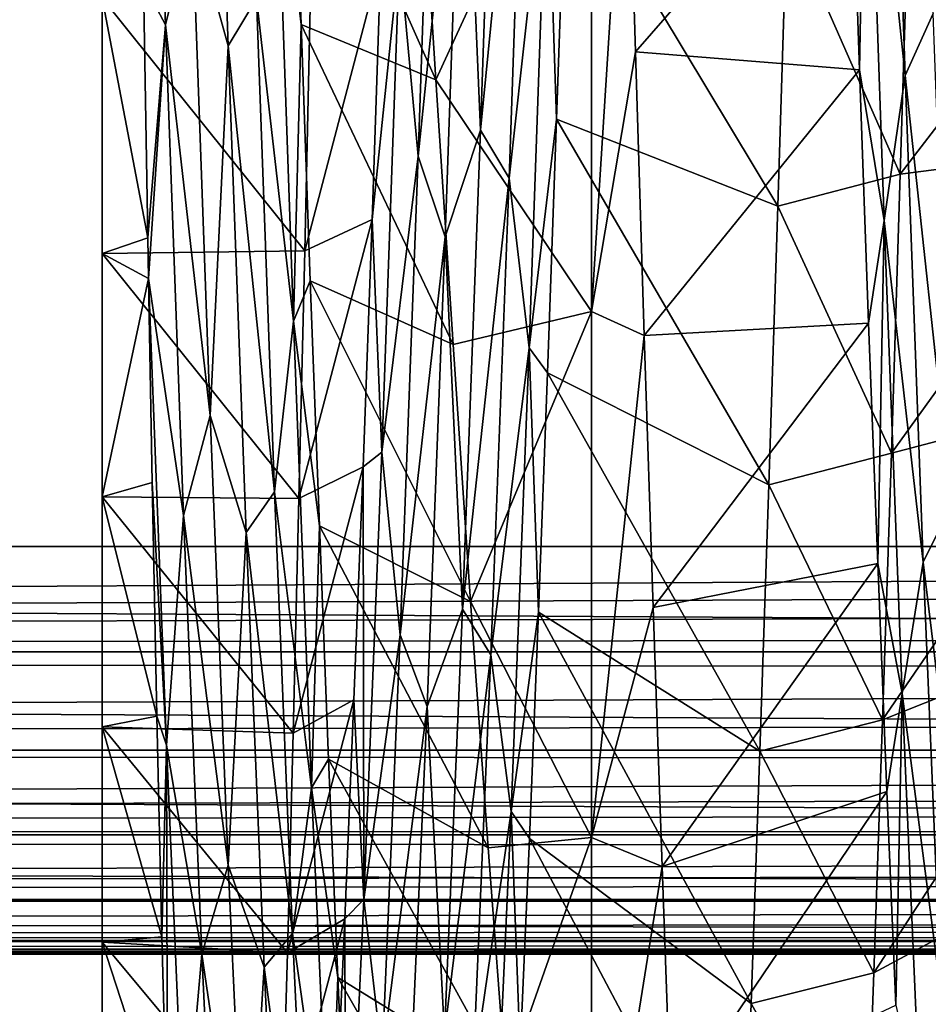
# Model space of a CAD drawing. Header units: metres. Extents: x -71 to 30, y -21 to 69.
# Tile 6 of 111: x -41.2 to -38.97, y -6.62 to -4.21. Entities that reach past the tile are written whole.
import ezdxf

# ---------------------------------------------------------------- set-up
doc = ezdxf.new("R2010")
doc.units = ezdxf.units.M
doc.layers.add('solid_DUSCHE_AUFPUTZ_EU_ASM_SW0003', color=7, linetype='CONTINUOUS')

msp = doc.modelspace()

# ---------------------------------------------------------------- linework, layer by layer
at = {"layer": 'solid_DUSCHE_AUFPUTZ_EU_ASM_SW0003'}
for points in [[(-70, -5.5, -211.350006), (-70, 5.5, -211.350006), (-24.530594, 5.5, -211.350006)], [(-24.530594, -5.5, -211.350006), (-70, -5.5, -211.350006), (-24.530594, 5.5, -211.350006)], [(-23.874672, -5.5, -203.350006), (-24.33264, -2.85879, -203.350006), (-70, 5.5, -203.350006)], [(-70, -5.5, -203.350006), (-23.874672, -5.5, -203.350006), (-70, 5.5, -203.350006)], [(-40.888866, -2.916329, -52.25703), (-40.898903, -4.117827, -52.7159), (-40.844612, -4.220355, -52.805107)], [(-40.888866, -2.916329, -52.25703), (-40.844612, -4.220355, -52.805107), (-40.779762, -3.952524, -52.700157)], [(-40.73558, -2.975911, -52.303127), (-40.779762, -3.952524, -52.700157), (-40.691353, -4.271477, -52.859413)], [(-40.73558, -2.975911, -52.303127), (-40.691353, -4.271477, -52.859413), (-40.622017, -4.155239, -52.771969)], [(-39.074463, -3.049364, -52.302235), (-39.1259, -3.429796, -52.396366), (-39.030209, -4.344532, -52.871723)], [(-39.074463, -3.049364, -52.302235), (-39.030209, -4.344532, -52.871723), (-38.961361, -4.192259, -52.819912)], [(-40.072136, -4.478426, -69.027588), (-40.114494, -3.475658, -69.509262), (-40.027905, -3.197544, -69.617691)], [(-40.072136, -4.478426, -69.027588), (-40.027905, -3.197544, -69.617691), (-39.95784, -3.318525, -69.598198)], [(-40.22506, -4.542579, -69.019867), (-40.270432, -4.046667, -69.331299), (-40.180805, -3.261387, -69.620064)], [(-40.22506, -4.542579, -69.019867), (-40.180805, -3.261387, -69.620064), (-40.114494, -3.475658, -69.509262)], [(-40.072136, -4.478426, -69.027588), (-39.95784, -3.318525, -69.598198), (-40.002117, -4.596415, -68.989189)], [(-40.002117, -4.596415, -68.989189), (-39.95784, -3.318525, -69.598198), (-39.908382, -3.754449, -69.466827)], [(-39.1259, -3.429796, -52.396366), (-39.164516, -3.681319, -52.43343), (-39.142361, -4.330502, -52.742393)], [(-39.081882, -4.699896, -53.018658), (-39.1259, -3.429796, -52.396366), (-39.142361, -4.330502, -52.742393)], [(-39.030209, -4.344532, -52.871723), (-39.1259, -3.429796, -52.396366), (-39.081882, -4.699896, -53.018658)], [(-40.22506, -4.542579, -69.019867), (-40.114494, -3.475658, -69.509262), (-40.158848, -4.740136, -68.876259)], [(-40.072136, -4.478426, -69.027588), (-40.158848, -4.740136, -68.876259), (-40.114494, -3.475658, -69.509262)], [(-40.223431, -3.694617, -51.78661), (-40.181629, -4.354837, -52.033184), (-39.799999, -3.525007, -51.268772)], [(-40.181629, -4.354837, -52.033184), (-39.799999, -4.92335, -51.895985), (-39.799999, -3.525007, -51.268772)], [(-39.713932, -3.566636, -51.283951), (-39.799999, -3.525007, -51.268772), (-39.799999, -4.92335, -51.895985)], [(-40.57531, -3.684474, -52.501545), (-40.511799, -4.218987, -52.684357), (-40.533978, -3.562353, -52.383041)], [(-40.533978, -3.562353, -52.383041), (-40.181629, -4.354837, -52.033184), (-40.223431, -3.694617, -51.78661)], [(-40.533978, -3.562353, -52.383041), (-40.511799, -4.218987, -52.684357), (-40.181629, -4.354837, -52.033184)], [(-39.713932, -3.566636, -51.283951), (-39.799999, -4.92335, -51.895985), (-39.692219, -4.286346, -51.579292)], [(-39.713932, -3.566636, -51.283951), (-39.692219, -4.286346, -51.579292), (-39.164516, -3.681319, -52.43343)], [(-40.622017, -4.155239, -52.771969), (-40.530849, -4.947082, -53.1684), (-40.57531, -3.684474, -52.501545)], [(-40.57531, -3.684474, -52.501545), (-40.530849, -4.947082, -53.1684), (-40.511799, -4.218987, -52.684357)], [(-39.692219, -4.286346, -51.579292), (-39.142361, -4.330502, -52.742393), (-39.164516, -3.681319, -52.43343)], [(-40.002117, -4.596415, -68.989189), (-39.908382, -3.754449, -69.466827), (-39.952843, -5.012177, -68.789909)], [(-39.952843, -5.012177, -68.789909), (-39.908382, -3.754449, -69.466827), (-39.885536, -4.451226, -69.193275)], [(-39.908382, -3.754449, -69.466827), (-39.862923, -3.799885, -69.514565), (-39.885536, -4.451226, -69.193275)], [(-39.885536, -4.451226, -69.193275), (-39.862923, -3.799885, -69.514565), (-39.342735, -4.664794, -70.239166)], [(-39.862923, -3.799885, -69.514565), (-39.320686, -3.954452, -70.564766), (-39.342735, -4.664794, -70.239166)], [(-39.320686, -3.954452, -70.564766), (-39.020439, -3.876884, -70.596474), (-39.042377, -4.586743, -70.27816)], [(-39.042377, -4.586743, -70.27816), (-39.020439, -3.876884, -70.596474), (-38.49955, -3.878958, -69.479408)], [(-39.042377, -4.586743, -70.27816), (-38.49955, -3.878958, -69.479408), (-38.521667, -4.519632, -69.155838)], [(-40.844612, -4.220355, -52.805107), (-40.735413, -5.178149, -53.404369), (-40.779762, -3.952524, -52.700157)], [(-40.691353, -4.271477, -52.859413), (-40.779762, -3.952524, -52.700157), (-40.735413, -5.178149, -53.404369)], [(-39.342735, -4.664794, -70.239166), (-39.320686, -3.954452, -70.564766), (-39.042377, -4.586743, -70.27816)], [(-40.270432, -4.046667, -69.331299), (-40.338245, -4.697979, -69.054199), (-40.316296, -4.063402, -69.392128)], [(-40.270432, -4.046667, -69.331299), (-40.314453, -5.268371, -68.619308), (-40.338245, -4.697979, -69.054199)], [(-40.22506, -4.542579, -69.019867), (-40.314453, -5.268371, -68.619308), (-40.270432, -4.046667, -69.331299)], [(-40.316296, -4.063402, -69.392128), (-40.503281, -4.774617, -69.382256), (-40.489029, -4.137918, -69.72995)], [(-40.316296, -4.063402, -69.392128), (-40.338245, -4.697979, -69.054199), (-40.503281, -4.774617, -69.382256)], [(-40.888439, -4.74252, -53.044811), (-40.898903, -4.117827, -52.7159), (-41, -4.153935, -52.847252)], [(-40.844612, -4.220355, -52.805107), (-40.898903, -4.117827, -52.7159), (-40.888439, -4.74252, -53.044811)], [(-40.503281, -4.774617, -69.382256), (-41, -4.153935, -69.152748), (-40.489029, -4.137918, -69.72995)], [(-41, -4.153935, -52.847252), (-41, -4.153935, -69.152748), (-41, -4.780906, -68.801628)], [(-40.503281, -4.774617, -69.382256), (-41, -4.780906, -68.801628), (-41, -4.153935, -69.152748)], [(-41, -4.780906, -53.198368), (-41, -4.153935, -52.847252), (-41, -4.780906, -68.801628)], [(-40.888439, -4.74252, -53.044811), (-41, -4.153935, -52.847252), (-41, -4.780906, -53.198368)], [(-40.691353, -4.271477, -52.859413), (-40.57774, -5.365361, -53.505394), (-40.622017, -4.155239, -52.771969)], [(-40.622017, -4.155239, -52.771969), (-40.57774, -5.365361, -53.505394), (-40.530849, -4.947082, -53.1684)], [(-39.030209, -4.344532, -52.871723), (-38.917011, -5.397876, -53.558613), (-38.961361, -4.192259, -52.819912)], [(-40.844612, -4.220355, -52.805107), (-40.888439, -4.74252, -53.044811), (-40.886692, -4.842286, -53.103092)], [(-40.844612, -4.220355, -52.805107), (-40.886692, -4.842286, -53.103092), (-40.800358, -5.423933, -53.547752)], [(-40.844612, -4.220355, -52.805107), (-40.800358, -5.423933, -53.547752), (-40.735413, -5.178149, -53.404369)], [(-40.530849, -4.947082, -53.1684), (-40.489731, -4.848073, -53.034481), (-40.511799, -4.218987, -52.684357)], [(-40.511799, -4.218987, -52.684357), (-40.139431, -5.004061, -52.329887), (-40.181629, -4.354837, -52.033184)], [(-40.511799, -4.218987, -52.684357), (-40.489731, -4.848073, -53.034481), (-40.139431, -5.004061, -52.329887)], [(-40.691353, -4.271477, -52.859413), (-40.735413, -5.178149, -53.404369), (-40.647121, -5.465478, -53.608887)], [(-40.691353, -4.271477, -52.859413), (-40.647121, -5.465478, -53.608887), (-40.57774, -5.365361, -53.505394)], [(-39.692219, -4.286346, -51.579292), (-39.799999, -4.92335, -51.895985), (-39.670292, -4.981843, -51.92786)], [(-39.692219, -4.286346, -51.579292), (-39.670292, -4.981843, -51.92786), (-39.142361, -4.330502, -52.742393)], [(-39.670292, -4.981843, -51.92786), (-39.120087, -4.952083, -53.099113), (-39.142361, -4.330502, -52.742393)], [(-39.081882, -4.699896, -53.018658), (-39.142361, -4.330502, -52.742393), (-39.120087, -4.952083, -53.099113)], [(-39.030209, -4.344532, -52.871723), (-39.081882, -4.699896, -53.018658), (-38.985954, -5.537886, -53.63121)], [(-39.030209, -4.344532, -52.871723), (-38.985954, -5.537886, -53.63121), (-38.917011, -5.397876, -53.558613)], [(-40.181629, -4.354837, -52.033184), (-40.139431, -5.004061, -52.329887), (-39.799999, -4.92335, -51.895985)], [(-39.952843, -5.012177, -68.789909), (-39.885536, -4.451226, -69.193275), (-39.908012, -5.073648, -68.823616)], [(-39.908012, -5.073648, -68.823616), (-39.885536, -4.451226, -69.193275), (-39.364868, -5.348543, -69.860901)], [(-39.885536, -4.451226, -69.193275), (-39.342735, -4.664794, -70.239166), (-39.364868, -5.348543, -69.860901)], [(-40.116364, -5.653779, -68.249146), (-40.158848, -4.740136, -68.876259), (-40.072136, -4.478426, -69.027588)], [(-40.116364, -5.653779, -68.249146), (-40.072136, -4.478426, -69.027588), (-40.002117, -4.596415, -68.989189)], [(-39.064209, -5.270689, -69.907433), (-38.521667, -4.519632, -69.155838), (-38.544121, -5.134195, -68.783386)], [(-39.064209, -5.270689, -69.907433), (-39.042377, -4.586743, -70.27816), (-38.521667, -4.519632, -69.155838)], [(-40.269314, -5.716534, -68.231178), (-40.314453, -5.268371, -68.619308), (-40.22506, -4.542579, -69.019867)], [(-40.269314, -5.716534, -68.231178), (-40.22506, -4.542579, -69.019867), (-40.158848, -4.740136, -68.876259)], [(-39.342735, -4.664794, -70.239166), (-39.042377, -4.586743, -70.27816), (-39.064209, -5.270689, -69.907433)], [(-40.116364, -5.653779, -68.249146), (-40.002117, -4.596415, -68.989189), (-40.046398, -5.765591, -68.192062)], [(-40.046398, -5.765591, -68.192062), (-40.002117, -4.596415, -68.989189), (-39.952843, -5.012177, -68.789909)], [(-39.364868, -5.348543, -69.860901), (-39.342735, -4.664794, -70.239166), (-39.064209, -5.270689, -69.907433)], [(-40.338245, -4.697979, -69.054199), (-40.517391, -5.382392, -68.988556), (-40.503281, -4.774617, -69.382256)], [(-40.338245, -4.697979, -69.054199), (-40.360256, -5.304006, -68.66906), (-40.517391, -5.382392, -68.988556)], [(-40.314453, -5.268371, -68.619308), (-40.360256, -5.304006, -68.66906), (-40.338245, -4.697979, -69.054199)], [(-39.081882, -4.699896, -53.018658), (-39.120087, -4.952083, -53.099113), (-39.09774, -5.541748, -53.500771)], [(-39.037861, -5.860576, -53.826057), (-39.081882, -4.699896, -53.018658), (-39.09774, -5.541748, -53.500771)], [(-38.985954, -5.537886, -53.63121), (-39.081882, -4.699896, -53.018658), (-39.037861, -5.860576, -53.826057)], [(-40.886692, -4.842286, -53.103092), (-40.888439, -4.74252, -53.044811), (-41, -4.780906, -53.198368)], [(-40.269314, -5.716534, -68.231178), (-40.158848, -4.740136, -68.876259), (-40.203197, -5.891884, -68.056747)], [(-40.116364, -5.653779, -68.249146), (-40.203197, -5.891884, -68.056747), (-40.158848, -4.740136, -68.876259)], [(-40.517391, -5.382392, -68.988556), (-41, -4.780906, -68.801628), (-40.503281, -4.774617, -69.382256)], [(-41, -4.780906, -53.198368), (-41, -4.780906, -68.801628), (-41, -5.378325, -68.402435)], [(-40.517391, -5.382392, -68.988556), (-41, -5.378325, -68.402435), (-41, -4.780906, -68.801628)], [(-41, -5.378325, -53.597569), (-41, -4.780906, -53.198368), (-41, -5.378325, -68.402435)], [(-40.886692, -4.842286, -53.103092), (-41, -4.780906, -53.198368), (-41, -5.378325, -53.597569)], [(-40.877605, -5.343071, -53.421814), (-40.886692, -4.842286, -53.103092), (-41, -5.378325, -53.597569)], [(-40.842697, -5.987246, -53.933258), (-40.886692, -4.842286, -53.103092), (-40.877605, -5.343071, -53.421814)], [(-40.800358, -5.423933, -53.547752), (-40.886692, -4.842286, -53.103092), (-40.842697, -5.987246, -53.933258)], [(-40.530849, -4.947082, -53.1684), (-40.467461, -5.449445, -53.433617), (-40.489731, -4.848073, -53.034481)], [(-40.489731, -4.848073, -53.034481), (-40.096451, -5.634791, -52.673958), (-40.139431, -5.004061, -52.329887)], [(-40.489731, -4.848073, -53.034481), (-40.467461, -5.449445, -53.433617), (-40.096451, -5.634791, -52.673958)], [(-40.139431, -5.004061, -52.329887), (-40.096451, -5.634791, -52.673958), (-39.799999, -4.92335, -51.895985)], [(-40.096451, -5.634791, -52.673958), (-39.799999, -6.213963, -52.722973), (-39.799999, -4.92335, -51.895985)], [(-39.670292, -4.981843, -51.92786), (-39.799999, -4.92335, -51.895985), (-39.799999, -6.213963, -52.722973)], [(-40.57774, -5.365361, -53.505394), (-40.486385, -6.091436, -54.022995), (-40.530849, -4.947082, -53.1684)], [(-40.530849, -4.947082, -53.1684), (-40.486385, -6.091436, -54.022995), (-40.467461, -5.449445, -53.433617)], [(-39.670292, -4.981843, -51.92786), (-39.648415, -5.649184, -52.327675), (-39.120087, -4.952083, -53.099113)], [(-39.648415, -5.649184, -52.327675), (-39.09774, -5.541748, -53.500771), (-39.120087, -4.952083, -53.099113)], [(-39.670292, -4.981843, -51.92786), (-39.799999, -6.213963, -52.722973), (-39.648415, -5.649184, -52.327675)], [(-40.046398, -5.765591, -68.192062), (-39.952843, -5.012177, -68.789909), (-39.997307, -6.149774, -67.926956)], [(-39.997307, -6.149774, -67.926956), (-39.952843, -5.012177, -68.789909), (-39.930088, -5.661153, -68.409729)], [(-39.952843, -5.012177, -68.789909), (-39.908012, -5.073648, -68.823616), (-39.930088, -5.661153, -68.409729)], [(-39.930088, -5.661153, -68.409729), (-39.908012, -5.073648, -68.823616), (-39.386772, -6.001798, -69.432137)], [(-39.908012, -5.073648, -68.823616), (-39.364868, -5.348543, -69.860901), (-39.386772, -6.001798, -69.432137)], [(-39.085773, -5.924855, -69.486374), (-38.544121, -5.134195, -68.783386), (-38.566647, -5.718144, -68.365067)], [(-39.085773, -5.924855, -69.486374), (-39.064209, -5.270689, -69.907433), (-38.544121, -5.134195, -68.783386)], [(-40.800358, -5.423933, -53.547752), (-40.691059, -6.281131, -54.289185), (-40.735413, -5.178149, -53.404369)], [(-40.647121, -5.465478, -53.608887), (-40.735413, -5.178149, -53.404369), (-40.691059, -6.281131, -54.289185)], [(-40.314453, -5.268371, -68.619308), (-40.358471, -6.366054, -67.72834), (-40.360256, -5.304006, -68.66906)], [(-40.269314, -5.716534, -68.231178), (-40.358471, -6.366054, -67.72834), (-40.314453, -5.268371, -68.619308)], [(-39.364868, -5.348543, -69.860901), (-39.064209, -5.270689, -69.907433), (-39.085773, -5.924855, -69.486374)], [(-40.360256, -5.304006, -68.66906), (-40.531448, -5.957274, -68.551651), (-40.517391, -5.382392, -68.988556)], [(-40.360256, -5.304006, -68.66906), (-40.382469, -5.876185, -68.24025), (-40.531448, -5.957274, -68.551651)], [(-40.358471, -6.366054, -67.72834), (-40.382469, -5.876185, -68.24025), (-40.360256, -5.304006, -68.66906)], [(-40.866039, -5.916188, -53.845238), (-40.877605, -5.343071, -53.421814), (-41, -5.378325, -53.597569)], [(-40.842697, -5.987246, -53.933258), (-40.877605, -5.343071, -53.421814), (-40.866039, -5.916188, -53.845238)], [(-39.386772, -6.001798, -69.432137), (-39.364868, -5.348543, -69.860901), (-39.085773, -5.924855, -69.486374)], [(-41, -5.378325, -53.597569), (-41, -5.378325, -68.402435), (-41, -5.942503, -67.957649)], [(-40.531448, -5.957274, -68.551651), (-41, -5.942503, -67.957649), (-41, -5.378325, -68.402435)], [(-41, -5.942503, -54.042347), (-41, -5.378325, -53.597569), (-41, -5.942503, -67.957649)], [(-40.531448, -5.957274, -68.551651), (-41, -5.378325, -68.402435), (-40.517391, -5.382392, -68.988556)], [(-40.866039, -5.916188, -53.845238), (-41, -5.378325, -53.597569), (-41, -5.942503, -54.042347)], [(-40.647121, -5.465478, -53.608887), (-40.533459, -6.449169, -54.415985), (-40.57774, -5.365361, -53.505394)], [(-40.57774, -5.365361, -53.505394), (-40.533459, -6.449169, -54.415985), (-40.486385, -6.091436, -54.022995)], [(-38.985954, -5.537886, -53.63121), (-38.872662, -6.474667, -54.474373), (-38.917011, -5.397876, -53.558613)], [(-40.800358, -5.423933, -53.547752), (-40.842697, -5.987246, -53.933258), (-40.756104, -6.500077, -54.466198)], [(-40.800358, -5.423933, -53.547752), (-40.756104, -6.500077, -54.466198), (-40.691059, -6.281131, -54.289185)], [(-40.486385, -6.091436, -54.022995), (-40.444866, -6.02127, -53.880783), (-40.467461, -5.449445, -53.433617)], [(-40.467461, -5.449445, -53.433617), (-40.053059, -6.239346, -53.061562), (-40.096451, -5.634791, -52.673958)], [(-40.467461, -5.449445, -53.433617), (-40.444866, -6.02127, -53.880783), (-40.053059, -6.239346, -53.061562)], [(-40.647121, -5.465478, -53.608887), (-40.691059, -6.281131, -54.289185), (-40.602894, -6.531314, -54.532372)], [(-40.647121, -5.465478, -53.608887), (-40.602894, -6.531314, -54.532372), (-40.533459, -6.449169, -54.415985)], [(-24.530594, -5.757807, -211.316193), (-70, -5.5, -211.350006), (-24.530594, -5.5, -211.350006)], [(-70, -5.758819, -211.315933), (-70, -5.5, -211.350006), (-24.530594, -5.757807, -211.316193)], [(-70, -5.758819, -203.384079), (-23.874672, -5.5, -203.350006), (-70, -5.5, -203.350006)], [(-70, -5.758819, -203.384079), (-23.820026, -5.565619, -203.352158), (-23.874672, -5.5, -203.350006)], [(-39.648415, -5.649184, -52.327675), (-39.626869, -6.284608, -52.776485), (-39.09774, -5.541748, -53.500771)], [(-39.626869, -6.284608, -52.776485), (-39.07547, -6.100744, -53.948204), (-39.09774, -5.541748, -53.500771)], [(-39.037861, -5.860576, -53.826057), (-39.09774, -5.541748, -53.500771), (-39.07547, -6.100744, -53.948204)], [(-38.985954, -5.537886, -53.63121), (-39.037861, -5.860576, -53.826057), (-38.941704, -6.599531, -54.565563)], [(-38.985954, -5.537886, -53.63121), (-38.941704, -6.599531, -54.565563), (-38.872662, -6.474667, -54.474373)], [(-70, -5.758819, -203.384079), (-23.785114, -5.636535, -203.35936), (-23.820026, -5.565619, -203.352158)], [(-70, -5.758819, -203.384079), (-23.767193, -5.716993, -203.373825), (-23.785114, -5.636535, -203.35936)], [(-40.096451, -5.634791, -52.673958), (-40.053059, -6.239346, -53.061562), (-39.799999, -6.213963, -52.722973)], [(-39.648415, -5.649184, -52.327675), (-39.799999, -6.213963, -52.722973), (-39.626869, -6.284608, -52.776485)], [(-40.160595, -6.694935, -67.298447), (-40.203197, -5.891884, -68.056747), (-40.116364, -5.653779, -68.249146)], [(-40.160595, -6.694935, -67.298447), (-40.116364, -5.653779, -68.249146), (-40.046398, -5.765591, -68.192062)], [(-39.997307, -6.149774, -67.926956), (-39.930088, -5.661153, -68.409729), (-39.95219, -6.216383, -67.949997)], [(-39.95219, -6.216383, -67.949997), (-39.930088, -5.661153, -68.409729), (-39.408215, -6.620844, -68.955307)], [(-39.930088, -5.661153, -68.409729), (-39.386772, -6.001798, -69.432137), (-39.408215, -6.620844, -68.955307)], [(-70, -5.758819, -203.384079), (-23.767036, -5.810706, -203.39949), (-23.767193, -5.716993, -203.373825)], [(-40.313568, -6.754725, -67.270493), (-40.358471, -6.366054, -67.72834), (-40.269314, -5.716534, -68.231178)], [(-40.313568, -6.754725, -67.270493), (-40.269314, -5.716534, -68.231178), (-40.203197, -5.891884, -68.056747)], [(-39.107155, -6.545545, -69.01738), (-38.566647, -5.718144, -68.365067), (-38.588947, -6.267013, -67.904274)], [(-39.107155, -6.545545, -69.01738), (-39.085773, -5.924855, -69.486374), (-38.566647, -5.718144, -68.365067)], [(-70, -5.758819, -211.315933), (-24.530594, -5.757807, -211.316193), (-24.530594, -5.99932, -211.216415)], [(-70, -6, -203.483978), (-23.767036, -5.810706, -203.39949), (-70, -5.758819, -203.384079)], [(-70, -6.000226, -211.215897), (-70, -5.758819, -211.315933), (-24.530594, -5.99932, -211.216415)], [(-40.160595, -6.694935, -67.298447), (-40.046398, -5.765591, -68.192062), (-40.090675, -6.797767, -67.223724)], [(-40.090675, -6.797767, -67.223724), (-40.046398, -5.765591, -68.192062), (-39.997307, -6.149774, -67.926956)], [(-70, -6, -203.483978), (-23.7864, -5.915083, -203.440216), (-23.767036, -5.810706, -203.39949)], [(-39.037861, -5.860576, -53.826057), (-39.07547, -6.100744, -53.948204), (-39.053463, -6.624799, -54.43848)], [(-38.993839, -6.883298, -54.802326), (-39.037861, -5.860576, -53.826057), (-39.053463, -6.624799, -54.43848)], [(-38.941704, -6.599531, -54.565563), (-39.037861, -5.860576, -53.826057), (-38.993839, -6.883298, -54.802326)], [(-40.382469, -5.876185, -68.24025), (-40.545601, -6.496251, -68.07412), (-40.531448, -5.957274, -68.551651)], [(-40.382469, -5.876185, -68.24025), (-40.404781, -6.412998, -67.769058), (-40.545601, -6.496251, -68.07412)], [(-40.358471, -6.366054, -67.72834), (-40.404781, -6.412998, -67.769058), (-40.382469, -5.876185, -68.24025)], [(-40.313568, -6.754725, -67.270493), (-40.203197, -5.891884, -68.056747), (-40.247547, -6.903458, -67.068893)], [(-40.160595, -6.694935, -67.298447), (-40.247547, -6.903458, -67.068893), (-40.203197, -5.891884, -68.056747)], [(-70, -6, -203.483978), (-23.825651, -6.026632, -203.499908), (-23.7864, -5.915083, -203.440216)], [(-40.853539, -6.457371, -54.31221), (-40.866039, -5.916188, -53.845238), (-41, -5.942503, -54.042347)], [(-40.842697, -5.987246, -53.933258), (-40.866039, -5.916188, -53.845238), (-40.853539, -6.457371, -54.31221)], [(-39.386772, -6.001798, -69.432137), (-39.085773, -5.924855, -69.486374), (-39.107155, -6.545545, -69.01738)], [(-41, -5.942503, -54.042347), (-41, -5.942503, -67.957649), (-41, -6.470016, -67.470016)], [(-40.545601, -6.496251, -68.07412), (-41, -6.470016, -67.470016), (-41, -5.942503, -67.957649)], [(-41, -6.470016, -54.529984), (-41, -5.942503, -54.042347), (-41, -6.470016, -67.470016)], [(-40.545601, -6.496251, -68.07412), (-41, -5.942503, -67.957649), (-40.531448, -5.957274, -68.551651)], [(-40.853539, -6.457371, -54.31221), (-41, -5.942503, -54.042347), (-41, -6.470016, -54.529984)], [(-40.842697, -5.987246, -53.933258), (-40.853539, -6.457371, -54.31221), (-40.84, -6.962251, -54.81913)], [(-40.798676, -6.99359, -54.927074), (-40.842697, -5.987246, -53.933258), (-40.84, -6.962251, -54.81913)], [(-40.756104, -6.500077, -54.466198), (-40.842697, -5.987246, -53.933258), (-40.798676, -6.99359, -54.927074)], [(-70, -6.000226, -211.215897), (-24.530594, -5.99932, -211.216415), (-24.530594, -6.206737, -211.05748)], [(-70, -6.207107, -203.642899), (-23.825651, -6.026632, -203.499908), (-70, -6, -203.483978)], [(-70, -6.207477, -211.056732), (-70, -6.000226, -211.215897), (-24.530594, -6.206737, -211.05748)], [(-39.408215, -6.620844, -68.955307), (-39.386772, -6.001798, -69.432137), (-39.107155, -6.545545, -69.01738)], [(-70, -6.207107, -203.642899), (-23.853058, -6.084263, -203.538437), (-23.825651, -6.026632, -203.499908)], [(-40.486385, -6.091436, -54.022995), (-40.422234, -6.55745, -54.371586), (-40.444866, -6.02127, -53.880783)], [(-40.444866, -6.02127, -53.880783), (-40.009972, -6.811754, -53.488663), (-40.053059, -6.239346, -53.061562)], [(-40.444866, -6.02127, -53.880783), (-40.422234, -6.55745, -54.371586), (-40.009972, -6.811754, -53.488663)], [(-70, -6.207107, -203.642899), (-23.885506, -6.141293, -203.582703), (-23.853058, -6.084263, -203.538437)], [(-40.533459, -6.449169, -54.415985), (-40.441925, -7.092199, -55.042343), (-40.486385, -6.091436, -54.022995)], [(-40.486385, -6.091436, -54.022995), (-40.441925, -7.092199, -55.042343), (-40.422234, -6.55745, -54.371586)], [(-39.626869, -6.284608, -52.776485), (-39.60548, -6.884531, -53.271759), (-39.07547, -6.100744, -53.948204)], [(-39.60548, -6.884531, -53.271759), (-39.053463, -6.624799, -54.43848), (-39.07547, -6.100744, -53.948204)], [(-70, -6.207107, -203.642899), (-23.921841, -6.195475, -203.631454), (-23.885506, -6.141293, -203.582703)], [(-40.090675, -6.797767, -67.223724), (-39.997307, -6.149774, -67.926956), (-40.041767, -7.140856, -66.898376)], [(-40.041767, -7.140856, -66.898376), (-39.997307, -6.149774, -67.926956), (-39.974514, -6.737277, -67.44574)], [(-39.997307, -6.149774, -67.926956), (-39.95219, -6.216383, -67.949997), (-39.974514, -6.737277, -67.44574)], [(-70, -6.207107, -203.642899), (-23.959791, -6.243299, -203.681046), (-23.921841, -6.195475, -203.631454)], [(-70, -6.207477, -211.056732), (-24.530594, -6.206737, -211.05748), (-24.530594, -6.365894, -210.85022)], [(-70, -6.366025, -203.850006), (-23.959791, -6.243299, -203.681046), (-70, -6.207107, -203.642899)], [(-70, -6.366418, -210.849319), (-70, -6.207477, -211.056732), (-24.530594, -6.365894, -210.85022)], [(-40.053059, -6.239346, -53.061562), (-40.009972, -6.811754, -53.488663), (-39.799999, -6.213963, -52.722973)], [(-40.009972, -6.811754, -53.488663), (-39.799999, -7.368058, -53.731285), (-39.799999, -6.213963, -52.722973)], [(-39.974514, -6.737277, -67.44574), (-39.95219, -6.216383, -67.949997), (-39.429577, -7.202158, -68.433128)], [(-39.95219, -6.216383, -67.949997), (-39.408215, -6.620844, -68.955307), (-39.429577, -7.202158, -68.433128)], [(-39.626869, -6.284608, -52.776485), (-39.799999, -6.213963, -52.722973), (-39.799999, -7.368058, -53.731285)], [(-70, -6.366025, -203.850006), (-23.997881, -6.284329, -203.72966), (-23.959791, -6.243299, -203.681046)], [(-39.128647, -7.129251, -68.503082), (-38.588947, -6.267013, -67.904274), (-38.610817, -6.776638, -67.404922)], [(-39.128647, -7.129251, -68.503082), (-39.107155, -6.545545, -69.01738), (-38.588947, -6.267013, -67.904274)], [(-70, -6.366025, -203.850006), (-24.035231, -6.318556, -203.775574), (-23.997881, -6.284329, -203.72966)], [(-40.756104, -6.500077, -54.466198), (-40.646709, -7.236803, -55.331444), (-40.691059, -6.281131, -54.289185)], [(-40.602894, -6.531314, -54.532372), (-40.691059, -6.281131, -54.289185), (-40.646709, -7.236803, -55.331444)], [(-39.626869, -6.284608, -52.776485), (-39.799999, -7.368058, -53.731285), (-39.60548, -6.884531, -53.271759)], [(-70, -6.366025, -203.850006), (-24.107576, -6.371711, -203.859985), (-24.035231, -6.318556, -203.775574)], [(-70, -6.366418, -210.849319), (-24.530594, -6.365894, -210.85022), (-24.530594, -6.465926, -210.608826)], [(-70, -6.465926, -204.091187), (-24.107576, -6.371711, -203.859985), (-70, -6.366025, -203.850006)], [(-70, -6.466197, -210.607803), (-70, -6.366418, -210.849319), (-24.530594, -6.465926, -210.608826)], [(-70, -6.465926, -204.091187), (-24.176201, -6.409484, -203.934265), (-24.107576, -6.371711, -203.859985)], [(-40.358471, -6.366054, -67.72834), (-40.402493, -7.315624, -66.680222), (-40.404781, -6.412998, -67.769058)], [(-40.313568, -6.754725, -67.270493), (-40.402493, -7.315624, -66.680222), (-40.358471, -6.366054, -67.72834)], [(-70, -6.465926, -204.091187), (-24.240387, -6.436461, -203.999222), (-24.176201, -6.409484, -203.934265)], [(-40.404781, -6.412998, -67.769058), (-40.559978, -6.997625, -67.557571), (-40.545601, -6.496251, -68.07412)], [(-40.404781, -6.412998, -67.769058), (-40.427067, -6.91342, -67.256645), (-40.559978, -6.997625, -67.557571)], [(-40.402493, -7.315624, -66.680222), (-40.427067, -6.91342, -67.256645), (-40.404781, -6.412998, -67.769058)], [(-70, -6.465926, -204.091187), (-24.299603, -6.455917, -204.056366), (-24.240387, -6.436461, -203.999222)], [(-70, -6.465926, -204.091187), (-24.353493, -6.47009, -204.107254), (-24.299603, -6.455917, -204.056366)], [(-70, -6.465926, -204.091187), (-70, -6.5, -204.350006), (-24.353493, -6.47009, -204.107254)], [(-70, -6.466197, -210.607803), (-24.530594, -6.465926, -210.608826), (-24.530594, -6.5, -210.350006)], [(-70, -6.5, -210.350006), (-70, -6.466197, -210.607803), (-24.530594, -6.5, -210.350006)], [(-70, -6.5, -204.350006), (-24.401793, -6.480489, -204.153427), (-24.353493, -6.47009, -204.107254)], [(-40.84, -6.962251, -54.81913), (-40.853539, -6.457371, -54.31221), (-41, -6.470016, -54.529984)], [(-41, -6.470016, -54.529984), (-41, -6.470016, -67.470016), (-41, -6.957652, -66.942505)], [(-40.559978, -6.997625, -67.557571), (-41, -6.957652, -66.942505), (-41, -6.470016, -67.470016)], [(-41, -6.957652, -55.057495), (-41, -6.470016, -54.529984), (-41, -6.957652, -66.942505)], [(-40.559978, -6.997625, -67.557571), (-41, -6.470016, -67.470016), (-40.545601, -6.496251, -68.07412)], [(-40.84, -6.962251, -54.81913), (-41, -6.470016, -54.529984), (-41, -6.957652, -55.057495)], [(-40.602894, -6.531314, -54.532372), (-40.489182, -7.38214, -55.480476), (-40.533459, -6.449169, -54.415985)], [(-40.533459, -6.449169, -54.415985), (-40.489182, -7.38214, -55.480476), (-40.441925, -7.092199, -55.042343)], [(-70, -6.5, -204.350006), (-24.444162, -6.488111, -204.196259), (-24.401793, -6.480489, -204.153427)], [(-70, -6.5, -204.350006), (-24.479839, -6.493581, -204.236877), (-24.444162, -6.488111, -204.196259)], [(-70, -6.5, -204.350006), (-24.507431, -6.497271, -204.276169), (-24.479839, -6.493581, -204.236877)], [(-70, -6.5, -204.350006), (-24.524876, -6.499365, -204.314362), (-24.507431, -6.497271, -204.276169)], [(-70, -6.5, -204.350006), (-24.530594, -6.5, -204.350006), (-24.524876, -6.499365, -204.314362)], [(-70, -6.5, -204.350006), (-24.530594, -6.5, -210.350006), (-24.530594, -6.5, -204.350006)], [(-70, -6.5, -204.350006), (-70, -6.5, -210.350006), (-24.530594, -6.5, -210.350006)], [(-40.756104, -6.500077, -54.466198), (-40.798676, -6.99359, -54.927074), (-40.711853, -7.424317, -55.537201)], [(-40.756104, -6.500077, -54.466198), (-40.711853, -7.424317, -55.537201), (-40.646709, -7.236803, -55.331444)], [(-40.602894, -6.531314, -54.532372), (-40.646709, -7.236803, -55.331444), (-40.558662, -7.44463, -55.606709)], [(-40.602894, -6.531314, -54.532372), (-40.558662, -7.44463, -55.606709), (-40.489182, -7.38214, -55.480476)], [(-39.408215, -6.620844, -68.955307), (-39.107155, -6.545545, -69.01738), (-39.128647, -7.129251, -68.503082)], [(-40.441925, -7.092199, -55.042343), (-40.399704, -7.054339, -54.902805), (-40.422234, -6.55745, -54.371586)], [(-40.422234, -6.55745, -54.371586), (-39.967571, -7.351491, -53.95462), (-40.009972, -6.811754, -53.488663)], [(-40.422234, -6.55745, -54.371586), (-40.399704, -7.054339, -54.902805), (-39.967571, -7.351491, -53.95462)], [(-38.941704, -6.599531, -54.565563), (-38.993839, -6.883298, -54.802326), (-38.897449, -7.505927, -55.651863)], [(-39.429577, -7.202158, -68.433128), (-39.408215, -6.620844, -68.955307), (-39.128647, -7.129251, -68.503082)]]:
    msp.add_3dface(points, dxfattribs=at)

doc.saveas('drawing.dxf')
